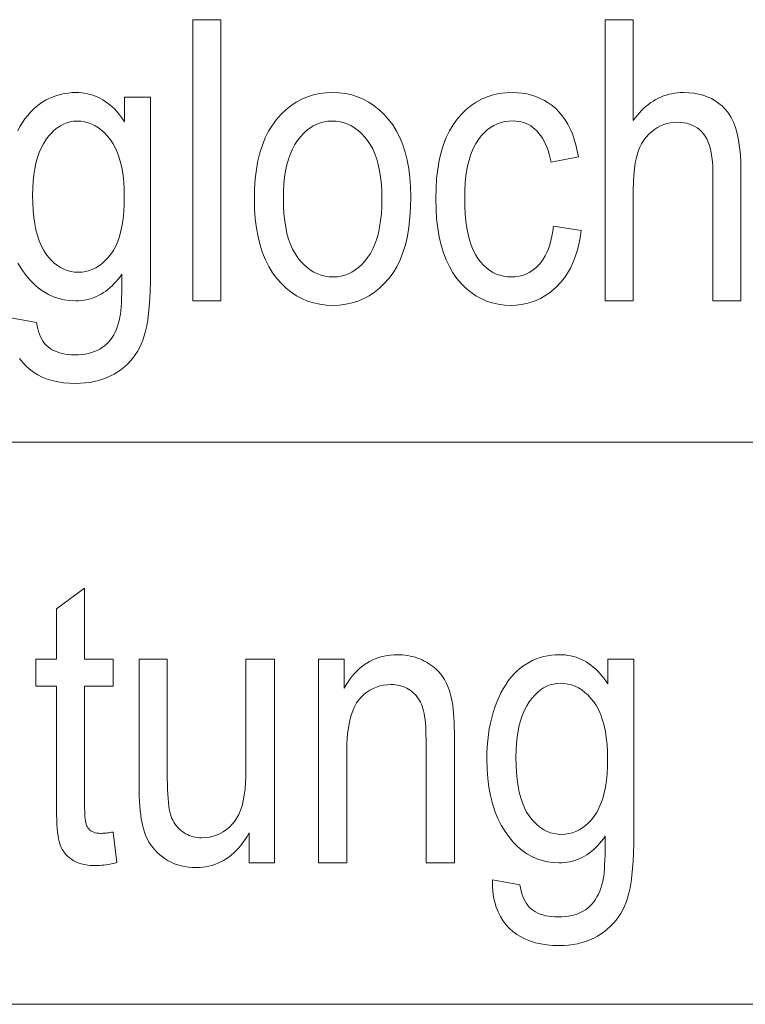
# Model space of a CAD drawing. Extents: x 5 to 2705, y 5 to 648.
# Tile 12 of 50: x 670 to 675, y 54 to 61. Entities that reach past the tile are written whole.
import ezdxf

# ---------------------------------------------------------------- set-up
doc = ezdxf.new("R2010")
doc.units = 0

msp = doc.modelspace()

# ---------------------------------------------------------------- linework, layer by layer
at = {"color": 7, "lineweight": 13}
for p, q in [((659, 58), (737, 58)), ((659, 54), (757, 54))]:
    msp.add_line(p, q, dxfattribs=at)
for points in [[(671.23877, 59.006138), (671.23877, 61.006138), (671.43927, 61.006138), (671.43927, 59.006138)], [(674.173279, 59.006138), (674.173279, 61.006138), (674.373779, 61.006138), (674.373779, 60.28854), (674.388184, 60.307961), (674.402893, 60.326382), (674.41803, 60.343811), (674.433533, 60.360245), (674.449341, 60.375679), (674.465576, 60.390121), (674.482178, 60.403564), (674.499084, 60.416016), (674.516418, 60.427467), (674.534119, 60.437923), (674.552185, 60.447388), (674.570557, 60.455853), (674.589355, 60.463322), (674.608521, 60.469795), (674.628052, 60.475273), (674.647949, 60.479752), (674.668213, 60.483238), (674.688843, 60.485729), (674.7099, 60.487221), (674.731262, 60.48772), (674.768372, 60.486511), (674.803894, 60.482891), (674.83783, 60.476852), (674.870178, 60.468403), (674.90094, 60.457535), (674.930054, 60.444256), (674.957642, 60.428558), (674.983582, 60.41045), (675.007935, 60.389923), (675.030701, 60.366985), (675.051575, 60.340824), (675.070251, 60.310638), (675.086731, 60.276432), (675.100952, 60.238197), (675.113037, 60.195938), (675.122925, 60.149658), (675.130615, 60.09935), (675.136108, 60.045021), (675.139404, 59.986664), (675.140503, 59.924282), (675.140503, 59.006138), (674.940002, 59.006138), (674.940002, 59.924282), (674.939331, 59.960873), (674.937317, 59.995335), (674.93396, 60.027664), (674.92926, 60.057869), (674.923279, 60.085945), (674.915894, 60.111897), (674.907227, 60.135715), (674.897217, 60.157406), (674.885803, 60.176971), (674.873108, 60.194405), (674.859253, 60.209957), (674.84436, 60.223873), (674.828491, 60.236153), (674.811584, 60.246792), (674.79364, 60.255798), (674.774719, 60.263165), (674.754822, 60.268894), (674.733887, 60.272987), (674.711914, 60.27544), (674.688965, 60.27626), (674.663147, 60.275211), (674.638123, 60.27206), (674.613892, 60.266808), (674.590393, 60.259453), (674.567688, 60.25), (674.545776, 60.238441), (674.524658, 60.224789), (674.504272, 60.20903), (674.48468, 60.191174), (674.465881, 60.171211), (674.448425, 60.148579), (674.432739, 60.1227), (674.418945, 60.093575), (674.406982, 60.061199), (674.396851, 60.025578), (674.38855, 59.98671), (674.38208, 59.944595), (674.377502, 59.899235), (674.374756, 59.850628), (674.373779, 59.798771), (674.373779, 59.006138)], [(671.67804, 59.730556), (671.679626, 59.803749), (671.684326, 59.87326), (671.6922, 59.939083), (671.703247, 60.001228), (671.717407, 60.059685), (671.734741, 60.11446), (671.755249, 60.16555), (671.77887, 60.212959), (671.805664, 60.256683), (671.835632, 60.296726), (671.867981, 60.333015), (671.901978, 60.365482), (671.937683, 60.394131), (671.975098, 60.418961), (672.01416, 60.439972), (672.054871, 60.457161), (672.09729, 60.470531), (672.141418, 60.48008), (672.187195, 60.485809), (672.23468, 60.48772), (672.281372, 60.485809), (672.326477, 60.48008), (672.370056, 60.470531), (672.412109, 60.457161), (672.452576, 60.439972), (672.491516, 60.418961), (672.52887, 60.394131), (672.564697, 60.365482), (672.598938, 60.333015), (672.631653, 60.296726), (672.661987, 60.256832), (672.689087, 60.213558), (672.713074, 60.166901), (672.733826, 60.116859), (672.751343, 60.063438), (672.765747, 60.00663), (672.776917, 59.946438), (672.784912, 59.882862), (672.789673, 59.815907), (672.79126, 59.745564), (672.789673, 59.669521), (672.784973, 59.597462), (672.777161, 59.529385), (672.766174, 59.465294), (672.752075, 59.405182), (672.734802, 59.349056), (672.714417, 59.296917), (672.690857, 59.248756), (672.664185, 59.204582), (672.634399, 59.164391), (672.602112, 59.128101), (672.568176, 59.095634), (672.532532, 59.066982), (672.495117, 59.042152), (672.455994, 59.021145), (672.415161, 59.003956), (672.37262, 58.990585), (672.328369, 58.981037), (672.282349, 58.975307), (672.23468, 58.973396), (672.187683, 58.975311), (672.142334, 58.981064), (672.098572, 58.990646), (672.056396, 59.004063), (672.015869, 59.021317), (671.976868, 59.0424), (671.939514, 59.067318), (671.903748, 59.096069), (671.869568, 59.128654), (671.836975, 59.165073), (671.806763, 59.205231), (671.779785, 59.249031), (671.75592, 59.296471), (671.735229, 59.347557), (671.717773, 59.402283), (671.703491, 59.460655), (671.692322, 59.522667), (671.684387, 59.588322), (671.679626, 59.657619)], [(673.806274, 59.536835), (674.004089, 59.505455), (673.996216, 59.454842), (673.986328, 59.406685), (673.974365, 59.360981), (673.960327, 59.317734), (673.944214, 59.276943), (673.926086, 59.238605), (673.905884, 59.202728), (673.883606, 59.169304), (673.859253, 59.138336), (673.832886, 59.109821), (673.804932, 59.0839), (673.775818, 59.060707), (673.745667, 59.040245), (673.714355, 59.022511), (673.681946, 59.007504), (673.648438, 58.995224), (673.613831, 58.985676), (673.578125, 58.978851), (673.541321, 58.974758), (673.503418, 58.973396), (673.457581, 58.975311), (673.413391, 58.981064), (673.37085, 58.990646), (673.329956, 59.004063), (673.290771, 59.021317), (673.253174, 59.0424), (673.217224, 59.067318), (673.182983, 59.096069), (673.15033, 59.128654), (673.119385, 59.165073), (673.090759, 59.205246), (673.065125, 59.249084), (673.04248, 59.296597), (673.022888, 59.347775), (673.006287, 59.402626), (672.992737, 59.461143), (672.982178, 59.523335), (672.97467, 59.589195), (672.970154, 59.658722), (672.968628, 59.731922), (672.970154, 59.805611), (672.974731, 59.875523), (672.9823, 59.941658), (672.992981, 60.004009), (673.006653, 60.062584), (673.023376, 60.117378), (673.043152, 60.168396), (673.065979, 60.215633), (673.091858, 60.25909), (673.120728, 60.298771), (673.152039, 60.334671), (673.185059, 60.366791), (673.219788, 60.395134), (673.256287, 60.419697), (673.294495, 60.440483), (673.334473, 60.457489), (673.37616, 60.470715), (673.419556, 60.480164), (673.464722, 60.485832), (673.511597, 60.48772), (673.547852, 60.486576), (673.582947, 60.483135), (673.616882, 60.477406), (673.649658, 60.469383), (673.681274, 60.459072), (673.711731, 60.446465), (673.741028, 60.431568), (673.769165, 60.414379), (673.796143, 60.394897), (673.82196, 60.373123), (673.846313, 60.349056), (673.868835, 60.322701), (673.889526, 60.294052), (673.908386, 60.263107), (673.925476, 60.229877), (673.940735, 60.194351), (673.954163, 60.156532), (673.96582, 60.116425), (673.975647, 60.074024), (673.983643, 60.029331), (673.788513, 59.992496), (673.78241, 60.021221), (673.775391, 60.048458), (673.767517, 60.074207), (673.75885, 60.098473), (673.749329, 60.121246), (673.738953, 60.142536), (673.727722, 60.162338), (673.715637, 60.180653), (673.702698, 60.197483), (673.688965, 60.212822), (673.6745, 60.226692), (673.659424, 60.239098), (673.643799, 60.250046), (673.627625, 60.259537), (673.61084, 60.267563), (673.593506, 60.274132), (673.575623, 60.279243), (673.557129, 60.28289), (673.538025, 60.28508), (673.518433, 60.285812), (673.489197, 60.284492), (673.460999, 60.280544), (673.433777, 60.27396), (673.407654, 60.264748), (673.382507, 60.252899), (673.358398, 60.238415), (673.335327, 60.221302), (673.313232, 60.201553), (673.292175, 60.179173), (673.272156, 60.15416), (673.253662, 60.126282), (673.237061, 60.095306), (673.222412, 60.061234), (673.209717, 60.024063), (673.199036, 59.983799), (673.190247, 59.940434), (673.183411, 59.893974), (673.178528, 59.844418), (673.175598, 59.791767), (673.174622, 59.736015), (673.175537, 59.678444), (673.178345, 59.624146), (673.183044, 59.573124), (673.189575, 59.525375), (673.197998, 59.4809), (673.208252, 59.439697), (673.220398, 59.401772), (673.234436, 59.367119), (673.250305, 59.335743), (673.268066, 59.30764), (673.287292, 59.282494), (673.307556, 59.259998), (673.328857, 59.24015), (673.351257, 59.222946), (673.374634, 59.208389), (673.399109, 59.19648), (673.424622, 59.187214), (673.451233, 59.180599), (673.478821, 59.176628), (673.507507, 59.175304), (673.53009, 59.176186), (673.552002, 59.178825), (673.573242, 59.183224), (673.593811, 59.189384), (673.61377, 59.197304), (673.632996, 59.206985), (673.65155, 59.218422), (673.669495, 59.231621), (673.686707, 59.246582), (673.703247, 59.263302), (673.718933, 59.281876), (673.733398, 59.302399), (673.746643, 59.324875), (673.758728, 59.349304), (673.769592, 59.375679), (673.779297, 59.404011), (673.787842, 59.434288), (673.795166, 59.466518), (673.801331, 59.500702)], [(670.099609, 59.756477), (670.100525, 59.700996), (670.103333, 59.648594), (670.108032, 59.599277), (670.114624, 59.55304), (670.123108, 59.509888), (670.133484, 59.469822), (670.145691, 59.432835), (670.159851, 59.398933), (670.175842, 59.368114), (670.193726, 59.340382), (670.212952, 59.315498), (670.233093, 59.293232), (670.254028, 59.273586), (670.275818, 59.256561), (670.298401, 59.242153), (670.321899, 59.230366), (670.346252, 59.221199), (670.371399, 59.214649), (670.3974, 59.21072), (670.424255, 59.209412), (670.451172, 59.210693), (670.477234, 59.214542), (670.502441, 59.220955), (670.526855, 59.229931), (670.550476, 59.24147), (670.573242, 59.255577), (670.595215, 59.272251), (670.616394, 59.291485), (670.636719, 59.313286), (670.656189, 59.33765), (670.674377, 59.364815), (670.690613, 59.395004), (670.704895, 59.428226), (670.717346, 59.464474), (670.727844, 59.50375), (670.73645, 59.546055), (670.743103, 59.591389), (670.747864, 59.639751), (670.750732, 59.691143), (670.751709, 59.745564), (670.750732, 59.798737), (670.747803, 59.849113), (670.742859, 59.89669), (670.735962, 59.941471), (670.727173, 59.983456), (670.71637, 60.022644), (670.703552, 60.059036), (670.688843, 60.092632), (670.672119, 60.123428), (670.653503, 60.151432), (670.633423, 60.176704), (670.612488, 60.199318), (670.590759, 60.219269), (670.568115, 60.236561), (670.544678, 60.251194), (670.520386, 60.263165), (670.495239, 60.272476), (670.469238, 60.279125), (670.442444, 60.283115), (670.414734, 60.284447), (670.389954, 60.283115), (670.365784, 60.279125), (670.342163, 60.272476), (670.319214, 60.263165), (670.296875, 60.251194), (670.275146, 60.236561), (670.254028, 60.219269), (670.233582, 60.199318), (670.213684, 60.176704), (670.194397, 60.151432), (670.176392, 60.123539), (670.160278, 60.093067), (670.146057, 60.06002), (670.133728, 60.024391), (670.123291, 59.986187), (670.114746, 59.9454), (670.108154, 59.902039), (670.103394, 59.856098), (670.100525, 59.807575)], [(671.884033, 59.730556), (671.885071, 59.675789), (671.888123, 59.623901), (671.89325, 59.57489), (671.900391, 59.528759), (671.909607, 59.485504), (671.920898, 59.445129), (671.934204, 59.407631), (671.949524, 59.373013), (671.966919, 59.341274), (671.986328, 59.312412), (672.007324, 59.286362), (672.029236, 59.263054), (672.052185, 59.242489), (672.07605, 59.224663), (672.100952, 59.209583), (672.126831, 59.197243), (672.153687, 59.187645), (672.181519, 59.18079), (672.210327, 59.176678), (672.240112, 59.175304), (672.268066, 59.176689), (672.295227, 59.180843), (672.321594, 59.187767), (672.347168, 59.19746), (672.371948, 59.209923), (672.395874, 59.225155), (672.419006, 59.243156), (672.441345, 59.263927), (672.462891, 59.287468), (672.483643, 59.313778), (672.50293, 59.342869), (672.520203, 59.37476), (672.535461, 59.409447), (672.548706, 59.44693), (672.559875, 59.487209), (672.569031, 59.530285), (672.576111, 59.576157), (672.581177, 59.624828), (672.584229, 59.676296), (672.585266, 59.730556), (672.584229, 59.785069), (672.581177, 59.836723), (672.57605, 59.885532), (672.568909, 59.931484), (672.559692, 59.97459), (672.548401, 60.014843), (672.535156, 60.052242), (672.519775, 60.086792), (672.50238, 60.118492), (672.482971, 60.147339), (672.461975, 60.173389), (672.440063, 60.196697), (672.417114, 60.217262), (672.39325, 60.235088), (672.368347, 60.250168), (672.342468, 60.262508), (672.315613, 60.272106), (672.287781, 60.278961), (672.258972, 60.283073), (672.229187, 60.284447), (672.200989, 60.28307), (672.173584, 60.278934), (672.147034, 60.272045), (672.121338, 60.262402), (672.096497, 60.25), (672.07251, 60.23484), (672.049377, 60.21693), (672.027039, 60.196262), (672.005615, 60.172836), (671.984985, 60.146656), (671.96582, 60.117695), (671.948669, 60.085918), (671.933533, 60.051334), (671.92041, 60.013943), (671.909302, 59.973736), (671.900208, 59.930721), (671.893127, 59.884895), (671.888062, 59.836262), (671.885071, 59.784813)], [(670.672607, 55.225784), (670.69989, 55.008865), (670.683411, 55.004719), (670.667236, 55.001007), (670.651428, 54.997734), (670.635925, 54.994896), (670.620728, 54.992496), (670.605896, 54.990532), (670.59137, 54.989002), (670.577209, 54.987911), (670.563354, 54.987255), (670.549805, 54.987038), (670.529175, 54.987453), (670.509399, 54.988701), (670.490479, 54.990784), (670.47229, 54.993694), (670.454956, 54.99744), (670.438477, 55.002018), (670.422791, 55.007427), (670.407898, 55.013668), (670.39386, 55.020741), (670.380615, 55.028648), (670.368225, 55.037277), (670.356567, 55.04652), (670.345764, 55.056377), (670.335754, 55.066849), (670.326599, 55.07793), (670.318176, 55.08963), (670.310608, 55.101944), (670.303772, 55.114868), (670.297791, 55.12841), (670.292603, 55.142563), (670.288086, 55.158459), (670.284058, 55.177216), (670.280457, 55.198837), (670.277344, 55.223328), (670.274719, 55.250679), (670.272583, 55.280899), (670.270935, 55.313984), (670.269714, 55.34993), (670.268982, 55.388744), (670.268738, 55.43042), (670.268738, 56.263981), (670.121399, 56.263981), (670.121399, 56.454979), (670.268738, 56.454979), (670.268738, 56.813778), (670.469299, 56.961117), (670.469299, 56.454979), (670.672607, 56.454979), (670.672607, 56.263981), (670.469299, 56.263981), (670.469299, 55.416779), (670.469482, 55.394146), (670.470032, 55.373177), (670.470886, 55.353874), (670.472168, 55.336235), (670.473755, 55.320259), (670.475708, 55.305946), (670.477966, 55.293301), (670.480652, 55.282318), (670.483643, 55.272999), (670.487061, 55.265347), (670.492676, 55.256016), (670.499207, 55.247665), (670.506653, 55.240299), (670.514954, 55.233913), (670.524231, 55.228512), (670.534363, 55.224091), (670.54541, 55.220654), (670.557312, 55.218197), (670.57019, 55.216724), (670.583923, 55.216232), (670.590942, 55.216328), (670.598389, 55.216614), (670.606201, 55.217094), (670.614441, 55.217762), (670.623108, 55.21862), (670.632202, 55.219673), (670.641663, 55.220913), (670.65155, 55.222343), (670.661865, 55.223969)], [(672.135071, 55.006138), (672.135071, 56.454979), (672.316528, 56.454979), (672.316528, 56.248974), (672.329895, 56.272381), (672.343872, 56.294571), (672.358459, 56.315544), (672.373596, 56.335304), (672.389343, 56.353851), (672.40564, 56.371185), (672.422546, 56.387302), (672.440063, 56.40221), (672.45813, 56.415897), (672.476807, 56.428375), (672.496033, 56.439651), (672.515869, 56.449741), (672.536194, 56.458641), (672.557129, 56.466354), (672.578613, 56.472885), (672.600647, 56.478226), (672.62323, 56.48238), (672.646423, 56.485348), (672.670105, 56.487125), (672.694397, 56.48772), (672.713379, 56.487347), (672.732056, 56.486221), (672.750427, 56.484344), (672.768494, 56.481716), (672.786316, 56.47834), (672.803833, 56.474213), (672.821106, 56.469337), (672.838013, 56.463711), (672.854675, 56.457333), (672.871094, 56.450203), (672.887024, 56.442467), (672.902283, 56.434269), (672.916931, 56.425606), (672.930969, 56.416477), (672.944397, 56.406887), (672.957214, 56.396835), (672.96936, 56.386314), (672.980896, 56.375332), (672.99176, 56.363888), (673.002075, 56.351978), (673.01178, 56.339474), (673.020935, 56.326248), (673.029663, 56.312298), (673.037842, 56.297626), (673.045532, 56.28223), (673.052734, 56.266109), (673.059387, 56.249268), (673.065552, 56.231705), (673.071228, 56.213417), (673.076416, 56.194405), (673.081055, 56.173996), (673.085266, 56.151512), (673.088928, 56.126957), (673.092102, 56.100327), (673.094788, 56.071621), (673.097046, 56.040844), (673.098755, 56.007992), (673.099976, 55.973068), (673.100708, 55.936069), (673.100952, 55.896996), (673.100952, 55.006138), (672.899048, 55.006138), (672.899048, 55.887447), (672.898743, 55.91851), (672.897949, 55.947857), (672.896606, 55.975483), (672.894653, 56.001389), (672.892212, 56.025578), (672.889221, 56.048046), (672.885681, 56.068798), (672.881592, 56.08783), (672.876953, 56.105141), (672.871765, 56.120735), (672.865967, 56.135136), (672.859619, 56.148865), (672.8526, 56.16193), (672.845032, 56.174324), (672.836792, 56.18605), (672.827942, 56.197105), (672.818542, 56.207497), (672.808472, 56.217216), (672.797791, 56.226269), (672.786499, 56.23465), (672.774719, 56.242298), (672.762573, 56.249138), (672.750061, 56.255177), (672.737183, 56.260406), (672.723938, 56.264835), (672.710266, 56.268456), (672.696289, 56.271275), (672.681946, 56.273285), (672.667236, 56.274494), (672.6521, 56.274895), (672.623779, 56.273819), (672.596619, 56.270584), (672.570618, 56.265198), (672.545837, 56.257652), (672.522156, 56.247952), (672.499695, 56.236095), (672.478394, 56.222084), (672.458252, 56.205921), (672.439331, 56.187599), (672.42157, 56.167122), (672.405212, 56.144024), (672.390625, 56.117844), (672.377747, 56.088581), (672.366577, 56.056232), (672.357117, 56.020805), (672.349365, 55.982292), (672.343323, 55.940693), (672.33905, 55.896015), (672.336487, 55.848251), (672.335632, 55.797405), (672.335632, 55.006138)], [(673.371094, 54.886082), (673.567505, 54.850613), (673.570801, 54.828014), (673.575195, 54.806602), (673.580627, 54.786377), (673.587158, 54.767338), (673.594788, 54.749489), (673.603577, 54.732822), (673.613342, 54.717346), (673.624268, 54.703056), (673.636292, 54.689949), (673.649414, 54.678036), (673.663574, 54.667278), (673.678772, 54.657654), (673.695129, 54.649158), (673.712463, 54.6418), (673.730896, 54.635571), (673.750366, 54.630478), (673.770935, 54.626514), (673.792603, 54.623684), (673.815247, 54.621983), (673.838989, 54.621418), (673.864929, 54.622051), (673.889771, 54.623955), (673.913574, 54.627129), (673.936279, 54.631569), (673.957886, 54.637276), (673.978394, 54.644257), (673.997864, 54.652504), (674.016235, 54.662018), (674.033569, 54.672802), (674.049805, 54.684856), (674.065002, 54.698162), (674.079163, 54.712715), (674.092407, 54.728504), (674.104614, 54.745537), (674.115784, 54.763813), (674.125977, 54.783329), (674.135193, 54.804085), (674.143433, 54.826084), (674.150635, 54.849323), (674.15686, 54.873806), (674.160278, 54.890778), (674.163269, 54.911133), (674.165955, 54.934868), (674.168213, 54.96199), (674.170166, 54.992496), (674.171814, 55.026382), (674.173035, 55.063656), (674.173889, 55.104309), (674.174438, 55.14835), (674.174622, 55.19577), (674.161377, 55.177406), (674.147766, 55.159973), (674.13385, 55.143463), (674.119629, 55.127884), (674.105042, 55.113232), (674.090149, 55.099506), (674.074951, 55.086712), (674.059387, 55.074841), (674.043518, 55.0639), (674.027283, 55.053886), (674.010742, 55.044815), (673.993835, 55.036697), (673.976562, 55.029533), (673.958984, 55.023327), (673.940979, 55.018074), (673.922668, 55.013779), (673.903992, 55.010437), (673.884949, 55.008049), (673.865601, 55.006615), (673.845825, 55.006138), (673.804016, 55.007938), (673.763611, 55.01334), (673.72467, 55.022346), (673.687134, 55.03495), (673.651062, 55.051159), (673.616455, 55.070969), (673.583313, 55.094379), (673.551575, 55.121391), (673.521301, 55.152004), (673.492493, 55.186218), (673.461914, 55.229099), (673.43457, 55.274788), (673.4104, 55.323288), (673.389465, 55.374596), (673.371765, 55.428715), (673.3573, 55.485645), (673.346008, 55.545387), (673.337952, 55.607937), (673.33313, 55.673302), (673.331543, 55.74147), (673.332214, 55.787544), (673.334351, 55.832439), (673.337891, 55.876163), (673.342834, 55.918716), (673.349243, 55.960094), (673.357056, 56.000298), (673.366272, 56.03933), (673.376892, 56.077187), (673.388977, 56.113873), (673.402466, 56.149384), (673.417114, 56.18338), (673.432617, 56.215523), (673.449036, 56.245811), (673.466309, 56.274242), (673.484497, 56.300816), (673.50354, 56.325539), (673.523499, 56.348404), (673.544312, 56.369411), (673.56604, 56.388565), (673.588684, 56.405865), (673.612, 56.421417), (673.635925, 56.435333), (673.660339, 56.447613), (673.685364, 56.458252), (673.710938, 56.467255), (673.737061, 56.474625), (673.763794, 56.480354), (673.791016, 56.484447), (673.818848, 56.4869), (673.847229, 56.48772), (673.868042, 56.487202), (673.888489, 56.485645), (673.908569, 56.483055), (673.928284, 56.479427), (673.947632, 56.474758), (673.966614, 56.469059), (673.985229, 56.462318), (674.003479, 56.45454), (674.021362, 56.445728), (674.038879, 56.435879), (674.05603, 56.424992), (674.072754, 56.413067), (674.08905, 56.400108), (674.105042, 56.386112), (674.120544, 56.371075), (674.135742, 56.355007), (674.150452, 56.337898), (674.164856, 56.319752), (674.178772, 56.300571), (674.192383, 56.280354), (674.192383, 56.454979), (674.37793, 56.454979), (674.37793, 55.202591), (674.37738, 55.137657), (674.375732, 55.076561), (674.372986, 55.019295), (674.369141, 54.965866), (674.364258, 54.916267), (674.358276, 54.870502), (674.351135, 54.828571), (674.342957, 54.790478), (674.333679, 54.756214), (674.323303, 54.725784), (674.311707, 54.697872), (674.298706, 54.671158), (674.284302, 54.645645), (674.268555, 54.621334), (674.251343, 54.598225), (674.232788, 54.576317), (674.21283, 54.555607), (674.191467, 54.536098), (674.168762, 54.517788), (674.144592, 54.500679), (674.119263, 54.485001), (674.092957, 54.470966), (674.065552, 54.458588), (674.037231, 54.447857), (674.007874, 54.438778), (673.977478, 54.431351), (673.946045, 54.425571), (673.913696, 54.421444), (673.880249, 54.418968), (673.845825, 54.418144), (673.800781, 54.419384), (673.757874, 54.423111), (673.717102, 54.429317), (673.678406, 54.438007), (673.641907, 54.449181), (673.607483, 54.462837), (673.575195, 54.478977), (673.545044, 54.497597), (673.517029, 54.518703), (673.49115, 54.54229), (673.46759, 54.568073), (673.446594, 54.595768), (673.428162, 54.625374), (673.412354, 54.656887), (673.399048, 54.690311), (673.388306, 54.725647), (673.380188, 54.76289), (673.374573, 54.802044), (673.371521, 54.843109)], [(671.639832, 55.006138), (671.639832, 55.218964), (671.625671, 55.195019), (671.611023, 55.172306), (671.595886, 55.150818), (671.580261, 55.130558), (671.564148, 55.111526), (671.547485, 55.093723), (671.530396, 55.077148), (671.512817, 55.061798), (671.49469, 55.04768), (671.476135, 55.034786), (671.457031, 55.023125), (671.4375, 55.012688), (671.417419, 55.003479), (671.396912, 54.995495), (671.375854, 54.988743), (671.354309, 54.983219), (671.332275, 54.97892), (671.309814, 54.975853), (671.286804, 54.97401), (671.263306, 54.973396), (671.235596, 54.974152), (671.20874, 54.976425), (671.182678, 54.980209), (671.15741, 54.985512), (671.132996, 54.992325), (671.109436, 55.000652), (671.086609, 55.010498), (671.064636, 55.021854), (671.043518, 55.034725), (671.023193, 55.04911), (671.003906, 55.064659), (670.986023, 55.081009), (670.969421, 55.098164), (670.954102, 55.116123), (670.940125, 55.134888), (670.92749, 55.154461), (670.916199, 55.174835), (670.906189, 55.196014), (670.897522, 55.217999), (670.890198, 55.240791), (670.88385, 55.264828), (670.878174, 55.290558), (670.873108, 55.317978), (670.868774, 55.347092), (670.865112, 55.377899), (670.862122, 55.410393), (670.859741, 55.444584), (670.858093, 55.480461), (670.857117, 55.518036), (670.85675, 55.557297), (670.85675, 56.454979), (671.057312, 56.454979), (671.057312, 55.651432), (671.057495, 55.608162), (671.058228, 55.567856), (671.059326, 55.53051), (671.060913, 55.496124), (671.062927, 55.464699), (671.06543, 55.436234), (671.068359, 55.410728), (671.071716, 55.388184), (671.075562, 55.368599), (671.079834, 55.351978), (671.084717, 55.337135), (671.090332, 55.322891), (671.096741, 55.30925), (671.103943, 55.296207), (671.111877, 55.283764), (671.120544, 55.271923), (671.130066, 55.260681), (671.140259, 55.250038), (671.151245, 55.239998), (671.163025, 55.230556), (671.175354, 55.221874), (671.187988, 55.214104), (671.200989, 55.207249), (671.214355, 55.201309), (671.228027, 55.196281), (671.242004, 55.192169), (671.256348, 55.188969), (671.271057, 55.186684), (671.286133, 55.185314), (671.301514, 55.184856), (671.329895, 55.186043), (671.3573, 55.189602), (671.383606, 55.195538), (671.408875, 55.203846), (671.433167, 55.214527), (671.45636, 55.227585), (671.478577, 55.243015), (671.499695, 55.260818), (671.519836, 55.280994), (671.538879, 55.303547), (671.553894, 55.325714), (671.567383, 55.351295), (671.579224, 55.380283), (671.589539, 55.412685), (671.598206, 55.448498), (671.605347, 55.48772), (671.610901, 55.530354), (671.614868, 55.576397), (671.617188, 55.625851), (671.617981, 55.678715), (671.617981, 56.454979), (671.819946, 56.454979), (671.819946, 55.006138)], [(673.538879, 55.756477), (673.539795, 55.700996), (673.542664, 55.648594), (673.547363, 55.599277), (673.553955, 55.55304), (673.562439, 55.509888), (673.572754, 55.469822), (673.585022, 55.432835), (673.599121, 55.398933), (673.615112, 55.368114), (673.632996, 55.340382), (673.652283, 55.315498), (673.672363, 55.293232), (673.693298, 55.273586), (673.715088, 55.256561), (673.737732, 55.242153), (673.76123, 55.230366), (673.785522, 55.221199), (673.810669, 55.214649), (673.836731, 55.21072), (673.863586, 55.209412), (673.890442, 55.210693), (673.916504, 55.214542), (673.941772, 55.220955), (673.966187, 55.229931), (673.989746, 55.24147), (674.012573, 55.255577), (674.034546, 55.272251), (674.055664, 55.291485), (674.075989, 55.313286), (674.09552, 55.33765), (674.113647, 55.364815), (674.129883, 55.395004), (674.144226, 55.428226), (674.156616, 55.464474), (674.167114, 55.50375), (674.17572, 55.546055), (674.182373, 55.591389), (674.187195, 55.639751), (674.190063, 55.691143), (674.190979, 55.745564), (674.190002, 55.798737), (674.187073, 55.849113), (674.182129, 55.89669), (674.175293, 55.941471), (674.166443, 55.983456), (674.15564, 56.022644), (674.142883, 56.059036), (674.128113, 56.092632), (674.11145, 56.123428), (674.092773, 56.151432), (674.072693, 56.176704), (674.051758, 56.199318), (674.030029, 56.219269), (674.007446, 56.236561), (673.983948, 56.251194), (673.959656, 56.263165), (673.934509, 56.272476), (673.908569, 56.279125), (673.881714, 56.283115), (673.854004, 56.284447), (673.829224, 56.283115), (673.805054, 56.279125), (673.781494, 56.272476), (673.758545, 56.263165), (673.736206, 56.251194), (673.714478, 56.236561), (673.693359, 56.219269), (673.672852, 56.199318), (673.652954, 56.176704), (673.633667, 56.151432), (673.615662, 56.123539), (673.599548, 56.093067), (673.585327, 56.06002), (673.572998, 56.024391), (673.562561, 55.986187), (673.554077, 55.9454), (673.547424, 55.902039), (673.542664, 55.856098), (673.539856, 55.807575)]]:
    msp.add_lwpolyline(points, close=True, dxfattribs=at)
for points in [[(669.993286, 60.215523), (670.009705, 60.245811), (670.027039, 60.274242), (670.045166, 60.300816), (670.06427, 60.325539), (670.084229, 60.348404), (670.105042, 60.369411), (670.12677, 60.388565), (670.149414, 60.405865), (670.172729, 60.421417), (670.196594, 60.435333), (670.221069, 60.447613), (670.246094, 60.458252), (670.271667, 60.467255), (670.297791, 60.474625), (670.324463, 60.480354), (670.351746, 60.484447), (670.379517, 60.4869), (670.407898, 60.48772), (670.428711, 60.487202), (670.449219, 60.485645), (670.469299, 60.483055), (670.489014, 60.479427), (670.508362, 60.474758), (670.527344, 60.469059), (670.545959, 60.462318), (670.564209, 60.45454), (670.582092, 60.445728), (670.599609, 60.435879), (670.616699, 60.424992), (670.633423, 60.413067), (670.64978, 60.400108), (670.66571, 60.386112), (670.681274, 60.371075), (670.696411, 60.355007), (670.711182, 60.337898), (670.725525, 60.319752), (670.739502, 60.300571), (670.753052, 60.280354), (670.753052, 60.454979), (670.938599, 60.454979), (670.938599, 59.202591), (670.938049, 59.137657), (670.936401, 59.076561), (670.933716, 59.019295), (670.929871, 58.965866), (670.924988, 58.916267), (670.918945, 58.870502), (670.911865, 58.828571), (670.903687, 58.790478), (670.894409, 58.756214), (670.884033, 58.725784), (670.872437, 58.697872), (670.859436, 58.671158), (670.845032, 58.645645), (670.829224, 58.621334), (670.812073, 58.598225), (670.793518, 58.576317), (670.77356, 58.555607), (670.752197, 58.536098), (670.729431, 58.517788), (670.705322, 58.500679), (670.679993, 58.485001), (670.653625, 58.470966), (670.626282, 58.458588), (670.5979, 58.447857), (670.568542, 58.438778), (670.538147, 58.431351), (670.506775, 58.425571), (670.474365, 58.421444), (670.440979, 58.418968), (670.406555, 58.418144), (670.361511, 58.419384), (670.318604, 58.423111), (670.277771, 58.429317), (670.239136, 58.438007), (670.202576, 58.449181), (670.168213, 58.462837), (670.135925, 58.478977), (670.105774, 58.497597), (670.077759, 58.518703), (670.051819, 58.54229), (670.02832, 58.568073), (670.007324, 58.595768)], [(669.931763, 58.886082), (670.128235, 58.850613), (670.131531, 58.828014), (670.135864, 58.806602), (670.141357, 58.786377), (670.147888, 58.767338), (670.155518, 58.749489), (670.164246, 58.732822), (670.174072, 58.717346), (670.184998, 58.703056), (670.197021, 58.689949), (670.210083, 58.678036), (670.224243, 58.667278), (670.239502, 58.657654), (670.255798, 58.649158), (670.273193, 58.6418), (670.291626, 58.635571), (670.311096, 58.630478), (670.331665, 58.626514), (670.353271, 58.623684), (670.375977, 58.621983), (670.399719, 58.621418), (670.425659, 58.622051), (670.4505, 58.623955), (670.474304, 58.627129), (670.496948, 58.631569), (670.518616, 58.637276), (670.539124, 58.644257), (670.558594, 58.652504), (670.576965, 58.662018), (670.594299, 58.672802), (670.610535, 58.684856), (670.625671, 58.698162), (670.639893, 58.712715), (670.653076, 58.728504), (670.665283, 58.745537), (670.676514, 58.763813), (670.686707, 58.783329), (670.695923, 58.804085), (670.704163, 58.826084), (670.711365, 58.849323), (670.71759, 58.873806), (670.720947, 58.890778), (670.723999, 58.911133), (670.726624, 58.934868), (670.728943, 58.96199), (670.730896, 58.992496), (670.732483, 59.026382), (670.733765, 59.063656), (670.734619, 59.104309), (670.735168, 59.14835), (670.735352, 59.19577), (670.722046, 59.177406), (670.708496, 59.159973), (670.69458, 59.143463), (670.680298, 59.127884), (670.665771, 59.113232), (670.650879, 59.099506), (670.63562, 59.086712), (670.620056, 59.074841), (670.604187, 59.0639), (670.588013, 59.053886), (670.571472, 59.044815), (670.554565, 59.036697), (670.537292, 59.029533), (670.519653, 59.023327), (670.501709, 59.018074), (670.483398, 59.013779), (670.464722, 59.010437), (670.445679, 59.008049), (670.42627, 59.006615), (670.406555, 59.006138), (670.364685, 59.007938), (670.324341, 59.01334), (670.285339, 59.022346), (670.247864, 59.03495), (670.211792, 59.051159), (670.177185, 59.070969), (670.144043, 59.094379), (670.112305, 59.121391), (670.082031, 59.152004), (670.053223, 59.186218), (670.022644, 59.229099), (669.995239, 59.274788)]]:
    msp.add_lwpolyline(points, dxfattribs=at)

doc.saveas('drawing.dxf')
